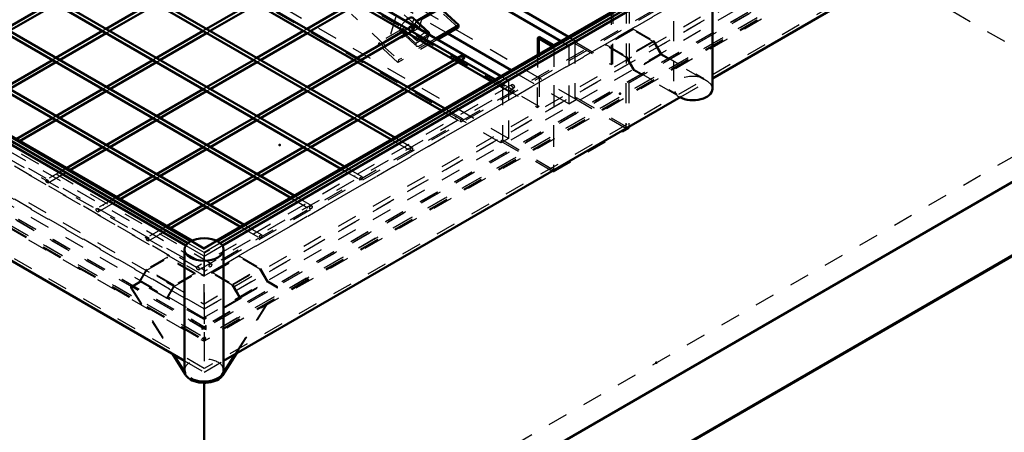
# Model space of a CAD drawing. Header units: millimetres. Extents: x 0 to 420, y 0 to 297.
# Tile 45 of 52: x 338 to 388, y 112 to 133. Entities that reach past the tile are written whole.
import ezdxf

# ---------------------------------------------------------------- set-up
doc = ezdxf.new("R2010")
doc.units = ezdxf.units.MM
doc.linetypes.add('Dashed', pattern=[2, 1, -1])
for name, color, linetype, lineweight in [('2d ConnectionPoints', 7, 'Continuous', 50), ('AM_0', 7, 'Continuous', 50), ('AM_4', 3, 'Continuous', 25), ('AM_9', 6, 'Dashed', 25)]:
    doc.layers.add(name, color=color, linetype=linetype, lineweight=lineweight)

# ---------------------------------------------------------------- blocks, each defined once
blk = doc.blocks.new('104_FGS30015018025O110U_0_in_150180C2125Y2N4N_300Op0__1203')
at = {"layer": 'AM_0'}
for p, q in [((341.125, 142.652), (362.432, 130.298)), ((359.336, 136.032), (365.821, 132.272)), ((359.221, 135.66), (365.442, 132.053)), ((368.714, 133.942), (365.083, 131.846)), ((359.35, 133.736), (358.187, 133.065)), ((359.35, 133.736), (360.32, 132.858)), ((358.803, 132.495), (358.015, 133.225)), ((360.32, 132.858), (359.166, 132.191)), ((360.285, 132.737), (359.253, 132.141)), ((360.32, 132.858), (360.285, 132.737)), ((358.795, 132.407), (358.829, 132.427)), ((362.942, 130.592), (359.762, 132.435)), ((364.275, 131.361), (364.277, 132.226)), ((364.352, 132.27), (364.277, 132.226)), ((364.277, 132.226), (365.023, 131.793)), ((365.083, 131.846), (364.352, 132.27))]:
    blk.add_line(p, q, dxfattribs=at)
blk.add_lwpolyline([(357.64, 133.076), (357.67, 133.102), (357.699, 133.126), (357.729, 133.149), (357.758, 133.169), (357.787, 133.187), (357.816, 133.203), (357.843, 133.217), (357.869, 133.228), (357.894, 133.236), (357.918, 133.242), (357.94, 133.245), (357.96, 133.246), (357.978, 133.243), (357.994, 133.238), (358.008, 133.23), (358.015, 133.225)], dxfattribs=at)
blk.add_ellipse((358.49, 132.157), major_axis=(0.313, 0.339), ratio=0.386145, start_param=5.905266, end_param=6.983442, dxfattribs=at)
at = {"layer": 'AM_9'}
for p, q in [((333.94, 146.38), (362.433, 129.86)), ((366.209, 129.135), (337.717, 145.655)), ((362.427, 126.952), (333.935, 143.472)), ((362.806, 127.17), (334.313, 143.69)), ((359.762, 132.435), (351.394, 137.287)), ((358.307, 132.702), (356.546, 134.335)), ((365.083, 131.759), (368.865, 133.942)), ((368.052, 130.92), (368.059, 134.41)), ((368.714, 133.942), (368.702, 127.689)), ((368.865, 133.942), (368.853, 127.689)), ((359.315, 133.616), (358.126, 132.93)), ((360.285, 132.737), (359.315, 133.616)), ((367.976, 130.876), (367.981, 133.519)), ((356.694, 131.77), (354.932, 133.403)), ((357.179, 133.343), (356.694, 131.77)), ((358.187, 133.065), (358.152, 133.045)), ((358.829, 132.427), (358.152, 133.045)), ((358.47, 133.228), (358.307, 132.702)), ((357.479, 132.556), (356.29, 131.87)), ((357.522, 132.681), (356.324, 131.99)), ((358.307, 132.702), (356.694, 131.77)), ((357.388, 132.548), (358.176, 131.818)), ((358.156, 131.941), (357.479, 132.556)), ((357.522, 132.681), (358.206, 132.067)), ((358.126, 132.93), (358.806, 132.316)), ((356.29, 131.87), (356.324, 131.99)), ((356.324, 131.99), (357.294, 131.111)), ((359.253, 132.141), (357.26, 130.991)), ((359.166, 132.191), (357.294, 131.111)), ((358.806, 132.316), (358.156, 131.941)), ((358.206, 132.067), (358.795, 132.407)), ((364.352, 132.27), (364.346, 128.78)), ((365.442, 132.053), (365.837, 131.825)), ((365.821, 132.272), (366.215, 132.043)), ((365.837, 131.825), (366.215, 132.043)), ((366.215, 131.985), (366.139, 131.941)), ((366.215, 132.043), (366.215, 131.985)), ((366.215, 131.985), (368.052, 130.92)), ((357.26, 130.991), (356.29, 131.87)), ((365.023, 131.793), (365.083, 131.759)), ((365.083, 131.846), (365.072, 125.593)), ((365.083, 131.759), (365.072, 125.506)), ((365.837, 131.825), (365.831, 128.916)), ((366.139, 131.941), (366.134, 129.178)), ((366.139, 131.941), (367.976, 130.876)), ((357.294, 131.111), (357.26, 130.991)), ((364.27, 128.736), (364.275, 131.361)), ((365.831, 128.916), (362.942, 130.592)), ((368.052, 130.92), (367.976, 130.876)), ((362.432, 130.298), (362.811, 130.078)), ((362.811, 130.078), (362.433, 129.86)), ((362.811, 130.078), (362.806, 127.17)), ((362.433, 129.86), (362.433, 129.802)), ((362.508, 129.845), (362.433, 129.802)), ((362.433, 129.802), (364.27, 128.736)), ((362.508, 129.845), (362.503, 127.082)), ((364.346, 128.78), (362.508, 129.845)), ((365.831, 128.916), (366.209, 129.135)), ((366.209, 129.222), (366.134, 129.178)), ((366.134, 129.178), (368.702, 127.689)), ((366.209, 129.222), (366.209, 129.135)), ((368.853, 127.689), (366.209, 129.222)), ((364.346, 128.78), (364.27, 128.736)), ((368.702, 127.689), (365.072, 125.593)), ((365.072, 125.506), (368.853, 127.689)), ((362.806, 127.17), (362.427, 126.952)), ((362.428, 127.039), (362.427, 126.952)), ((362.503, 127.082), (362.428, 127.039)), ((362.428, 127.039), (365.072, 125.506)), ((365.072, 125.593), (362.503, 127.082))]:
    blk.add_line(p, q, dxfattribs=at)
for points in [[(357.443, 132.842), (357.464, 132.873), (357.486, 132.904), (357.509, 132.935), (357.534, 132.966), (357.561, 132.996), (357.588, 133.026), (357.617, 133.054), (357.64, 133.076)], [(358.041, 133.142), (358.038, 133.119), (358.033, 133.094), (358.025, 133.068), (358.015, 133.04), (358.003, 133.011), (357.988, 132.982), (357.971, 132.951), (357.952, 132.92), (357.931, 132.889), (357.908, 132.857), (357.884, 132.826), (357.859, 132.796), (357.832, 132.766), (357.804, 132.737), (357.775, 132.709), (357.746, 132.682), (357.717, 132.657), (357.687, 132.634), (357.657, 132.613), (357.628, 132.593), (357.607, 132.58)], [(358.152, 133.045), (358.151, 133.022), (358.147, 132.997), (358.14, 132.971), (358.131, 132.943), (358.126, 132.93)], [(357.365, 132.59), (357.362, 132.609), (357.362, 132.63), (357.364, 132.653), (357.369, 132.678), (357.369, 132.678)], [(357.388, 132.548), (357.377, 132.56), (357.37, 132.574), (357.365, 132.59)], [(357.369, 132.678), (357.377, 132.705), (357.387, 132.732), (357.4, 132.761), (357.414, 132.791), (357.431, 132.822), (357.443, 132.842)], [(357.607, 132.58), (357.579, 132.565), (357.552, 132.552), (357.526, 132.542), (357.501, 132.534), (357.478, 132.529), (357.456, 132.527), (357.437, 132.528), (357.419, 132.531), (357.404, 132.537), (357.391, 132.545), (357.388, 132.548)], [(357.479, 132.556), (357.484, 132.582), (357.492, 132.609), (357.503, 132.638), (357.515, 132.667), (357.522, 132.681)]]:
    blk.add_lwpolyline(points, dxfattribs=at)
for start_param, end_param in [(0.700257, 2.166866), (2.557851, 5.51428)]:
    blk.add_ellipse((358.49, 132.157), major_axis=(0.313, 0.339), ratio=0.386145, start_param=start_param, end_param=end_param, dxfattribs=at)
blk = doc.blocks.new('107_FGS300150180133U_0_in_150180C2125Y2N4N_300Op0__1203')
at = {"layer": 'AM_0'}
for p, q in [((371.085, 135.773), (371.085, 135.051)), ((373.046, 129.659), (373.046, 135.773))]:
    blk.add_line(p, q, dxfattribs=at)
blk.add_ellipse((372.065, 135.773), major_axis=(0.981, 0), ratio=0.577288, dxfattribs=at)
blk.add_ellipse((372.065, 129.659), major_axis=(0.981, 0), ratio=0.577288, start_param=3.977182, end_param=6.283185, dxfattribs=at)
at = {"layer": 'AM_9'}
for p, q in [((371.085, 135.051), (371.085, 129.717)), ((369.053, 132.679), (367.692, 131.893)), ((369.053, 132.621), (367.692, 131.835)), ((369.053, 132.621), (369.053, 132.679)), ((369.053, 132.679), (370.104, 132.073)), ((370.083, 132.026), (369.053, 132.621)), ((370.083, 132.026), (368.721, 131.24)), ((370.104, 132.073), (368.742, 131.287)), ((370.461, 131.371), (370.083, 132.026)), ((370.104, 132.073), (370.482, 131.418)), ((367.692, 131.893), (368.742, 131.287)), ((367.692, 131.835), (367.692, 131.893)), ((368.721, 131.24), (367.692, 131.835)), ((369.1, 130.585), (368.721, 131.24)), ((368.742, 131.287), (369.12, 130.632)), ((370.461, 131.371), (369.1, 130.585)), ((370.482, 131.418), (369.12, 130.632)), ((372.614, 130.128), (370.461, 131.371)), ((370.482, 131.418), (372.614, 130.186)), ((371.253, 129.342), (369.1, 130.585)), ((369.12, 130.632), (371.253, 129.4)), ((372.614, 130.128), (372.614, 130.186)), ((371.253, 129.342), (371.253, 129.4))]:
    blk.add_line(p, q, dxfattribs=at)
for centre, major_axis, start_param, end_param in [((372.065, 129.717), (-0.981, 0), 4.117973, 6.877601), ((372.065, 129.659), (0.981, 0), 6.283185, 7.259566), ((372.065, 129.659), (0.981, 0), 3.736008, 3.977182)]:
    blk.add_ellipse(centre, major_axis=major_axis, ratio=0.577288, start_param=start_param, end_param=end_param, dxfattribs=at)
blk = doc.blocks.new('108_FGS300150180132U_0_in_150180C2125Y2N4N_300Op0__1203')
at = {"layer": 'AM_0'}
for p, q in [((346.549, 121.609), (346.549, 115.553)), ((348.51, 115.553), (348.51, 121.609)), ((345.939, 116.373), (346.577, 115.36)), ((345.997, 116.34), (346.577, 115.418)), ((348.461, 115.296), (349.15, 116.391)), ((348.461, 115.354), (349.093, 116.357)), ((346.577, 115.418), (346.577, 115.36)), ((346.841, 115.092), (346.841, 115.15))]:
    blk.add_line(p, q, dxfattribs=at)
blk.add_ellipse((347.53, 121.609), major_axis=(0.981, 0), ratio=0.577288, dxfattribs=at)
for centre, start_param, end_param in [((347.53, 115.553), 3.141593, 3.382316), ((347.53, 115.495), 3.382316, 3.9339), ((347.53, 115.553), 3.9339, 6.283185), ((347.539, 115.548), 3.920082, 5.934315), ((347.539, 115.49), 3.920082, 5.934315)]:
    blk.add_ellipse(centre, major_axis=(0.981, 0), ratio=0.577288, start_param=start_param, end_param=end_param, dxfattribs=at)
at = {"layer": 'AM_4'}
blk.add_line((348.461, 115.296), (348.461, 115.354), dxfattribs=at)
at = {"layer": 'AM_9'}
for p, q in [((345.689, 121.229), (344.639, 120.622)), ((344.66, 120.576), (345.689, 121.171)), ((345.689, 121.171), (345.689, 121.229)), ((347.076, 120.428), (345.689, 121.229)), ((347.076, 120.37), (345.689, 121.171)), ((347.918, 120.477), (349.304, 121.278)), ((347.918, 120.419), (349.304, 121.22)), ((349.304, 121.22), (349.304, 121.278)), ((349.304, 121.278), (350.355, 120.672)), ((350.334, 120.625), (349.304, 121.22)), ((344.639, 120.622), (344.261, 119.967)), ((346.026, 119.822), (344.639, 120.622)), ((348.947, 119.825), (350.334, 120.625)), ((348.968, 119.871), (350.355, 120.672)), ((350.712, 119.97), (350.334, 120.625)), ((350.355, 120.672), (350.733, 120.017)), ((344.325, 119.996), (344.66, 120.576)), ((346.046, 119.776), (344.66, 120.576)), ((347.076, 120.428), (346.026, 119.822)), ((346.046, 119.776), (347.076, 120.37)), ((347.076, 120.37), (347.076, 120.428)), ((347.918, 120.477), (348.968, 119.871)), ((347.918, 120.419), (347.918, 120.477)), ((348.947, 119.825), (347.918, 120.419)), ((344.261, 119.967), (343.858, 119.735)), ((344.325, 119.946), (343.858, 119.677)), ((343.858, 119.677), (343.858, 119.735)), ((343.858, 119.735), (345.997, 116.34)), ((343.858, 119.677), (345.939, 116.373)), ((345.647, 119.167), (344.261, 119.967)), ((344.325, 119.946), (344.325, 119.996)), ((344.325, 119.996), (345.712, 119.196)), ((347.539, 118.091), (344.325, 119.946)), ((346.026, 119.822), (345.647, 119.167)), ((345.712, 119.196), (346.046, 119.776)), ((349.325, 119.17), (348.947, 119.825)), ((348.968, 119.871), (349.346, 119.216)), ((349.093, 116.357), (351.221, 119.735)), ((349.15, 116.391), (351.221, 119.677)), ((349.325, 119.17), (350.712, 119.97)), ((349.346, 119.216), (350.733, 120.017)), ((351.221, 119.677), (350.712, 119.97)), ((351.221, 119.735), (350.733, 120.017)), ((351.221, 119.677), (351.221, 119.735)), ((345.647, 119.167), (345.712, 119.204)), ((345.712, 119.204), (345.712, 119.196)), ((347.539, 118.149), (345.712, 119.204)), ((349.367, 119.204), (347.539, 118.149)), ((349.367, 119.146), (347.539, 118.091)), ((349.367, 119.146), (349.325, 119.17)), ((349.346, 119.216), (349.367, 119.204)), ((349.367, 119.204), (349.367, 119.146))]:
    blk.add_line(p, q, dxfattribs=at)
blk.add_ellipse((347.53, 115.553), major_axis=(0.981, 0), ratio=0.577288, start_param=0, end_param=3.141593, dxfattribs=at)
blk = doc.blocks.new('110_Flat_Glass_Skylight_300150180_13_0_in_150180C2125Y2N4N_300Op0__1203')
at = {"layer": 'AM_0'}
for p, q in [((373.046, 130.185), (395.997, 143.435)), ((322.983, 135.448), (346.612, 121.808)), ((346.722, 121.93), (323.144, 135.541)), ((371.309, 135.18), (348.345, 121.923)), ((348.448, 121.808), (371.462, 135.094)), ((322.983, 129.626), (346.549, 116.021)), ((348.51, 116.021), (371.462, 129.271))]:
    blk.add_line(p, q, dxfattribs=at)
at = {"layer": 'AM_9'}
for p, q in [((396.459, 143.876), (347.539, 115.635)), ((347.539, 115.635), (322.455, 130.116)), ((371.462, 129.271), (373.046, 130.185)), ((346.612, 121.808), (347.53, 121.278)), ((347.539, 121.458), (346.722, 121.93)), ((347.53, 121.278), (348.448, 121.808)), ((348.345, 121.923), (347.539, 121.458)), ((347.53, 121.278), (347.53, 115.455)), ((347.539, 121.458), (347.539, 115.635)), ((346.549, 116.021), (347.53, 115.455)), ((347.53, 115.455), (348.51, 116.021))]:
    blk.add_line(p, q, dxfattribs=at)
blk = doc.blocks.new('118_FGS300150180259U_0_in_150180C2125Y2N4N_300Op0__1203')
at = {"layer": 'AM_0'}
for p, q in [((332.047, 147.297), (361.963, 130.027)), ((362.141, 130.13), (332.136, 147.451)), ((329.526, 145.841), (359.442, 128.571)), ((359.62, 128.674), (329.615, 145.996)), ((327.005, 144.386), (356.92, 127.116)), ((357.099, 127.219), (327.094, 144.54)), ((324.483, 142.93), (354.399, 125.66)), ((354.577, 125.763), (324.572, 143.085)), ((321.962, 141.475), (351.878, 124.205)), ((352.056, 124.308), (322.051, 141.629)), ((319.441, 140.019), (349.356, 122.749)), ((349.535, 122.852), (319.53, 140.174)), ((339.918, 134.02), (337.575, 132.667)), ((344.96, 134.02), (342.617, 132.667)), ((350.003, 134.02), (347.66, 132.667)), ((355.045, 134.02), (352.703, 132.667)), ((337.753, 132.564), (340.096, 133.917)), ((342.796, 132.564), (345.139, 133.917)), ((347.838, 132.564), (350.181, 133.917)), ((352.881, 132.564), (355.224, 133.917)), ((342.439, 132.564), (340.096, 131.212)), ((340.274, 131.109), (342.617, 132.461)), ((347.482, 132.564), (345.139, 131.212)), ((345.317, 131.109), (347.66, 132.461)), ((352.524, 132.564), (350.181, 131.212)), ((350.36, 131.109), (352.703, 132.461)), ((357.567, 132.564), (355.224, 131.212)), ((355.402, 131.109), (357.745, 132.461)), ((357.953, 132.787), (357.745, 132.667)), ((357.923, 132.564), (358.042, 132.633)), ((339.918, 131.109), (337.575, 129.756)), ((337.753, 129.653), (340.096, 131.006)), ((344.96, 131.109), (342.617, 129.756)), ((342.796, 129.653), (345.139, 131.006)), ((350.003, 131.109), (347.66, 129.756)), ((347.838, 129.653), (350.181, 131.006)), ((355.045, 131.109), (352.703, 129.756)), ((352.881, 129.653), (355.224, 131.006)), ((360.088, 131.109), (357.745, 129.756)), ((357.923, 129.653), (360.266, 131.006)), ((360.474, 131.332), (360.266, 131.212)), ((360.445, 131.109), (360.563, 131.178)), ((342.439, 129.653), (340.096, 128.301)), ((340.274, 128.198), (342.617, 129.55)), ((347.482, 129.653), (345.139, 128.301)), ((345.317, 128.198), (347.66, 129.55)), ((352.524, 129.653), (350.181, 128.301)), ((350.36, 128.198), (352.703, 129.55)), ((357.567, 129.653), (355.224, 128.301)), ((355.402, 128.198), (357.745, 129.55)), ((339.918, 128.198), (338.096, 127.146)), ((338.274, 127.043), (340.096, 128.095)), ((344.96, 128.198), (342.617, 126.845)), ((342.796, 126.742), (345.139, 128.095)), ((350.003, 128.198), (347.66, 126.845)), ((347.838, 126.742), (350.181, 128.095)), ((355.045, 128.198), (352.703, 126.845)), ((352.881, 126.742), (355.224, 128.095)), ((342.439, 126.742), (340.617, 125.691)), ((340.795, 125.588), (342.617, 126.639)), ((347.482, 126.742), (345.139, 125.39)), ((345.317, 125.287), (347.66, 126.639)), ((352.524, 126.742), (350.181, 125.39)), ((350.36, 125.287), (352.703, 126.639)), ((344.96, 125.287), (343.138, 124.235)), ((343.317, 124.132), (345.139, 125.184)), ((350.003, 125.287), (347.66, 123.934)), ((347.838, 123.831), (350.181, 125.184)), ((347.482, 123.831), (345.66, 122.78)), ((345.838, 122.677), (347.66, 123.729))]:
    blk.add_line(p, q, dxfattribs=at)
for centre in [(357.998, 132.71), (360.519, 131.255)]:
    blk.add_ellipse(centre, major_axis=(0.0446, -0.0772), ratio=0.577382, start_param=0, end_param=3.141593, dxfattribs=at)
at = {"layer": 'AM_9'}
for p, q in [((316.919, 138.564), (347.805, 120.734)), ((347.894, 120.888), (317.009, 138.718)), ((342.617, 132.667), (342.439, 132.564)), ((342.617, 132.461), (342.796, 132.564)), ((347.66, 132.667), (347.482, 132.564)), ((347.66, 132.461), (347.838, 132.564)), ((352.703, 132.667), (352.524, 132.564)), ((352.703, 132.461), (352.881, 132.564)), ((357.745, 132.667), (357.567, 132.564)), ((357.745, 132.461), (357.923, 132.564)), ((340.096, 131.212), (339.918, 131.109)), ((340.096, 131.006), (340.274, 131.109)), ((345.139, 131.212), (344.96, 131.109)), ((345.139, 131.006), (345.317, 131.109)), ((350.181, 131.212), (350.003, 131.109)), ((350.181, 131.006), (350.36, 131.109)), ((355.224, 131.212), (355.045, 131.109)), ((355.224, 131.006), (355.402, 131.109)), ((360.266, 131.212), (360.088, 131.109)), ((360.266, 131.006), (360.445, 131.109)), ((361.963, 130.027), (362.933, 129.467)), ((363.022, 129.621), (362.141, 130.13)), ((342.617, 129.756), (342.439, 129.653)), ((342.617, 129.55), (342.796, 129.653)), ((362.996, 129.876), (347.175, 120.743)), ((347.264, 120.589), (363.085, 129.722)), ((347.66, 129.756), (347.482, 129.653)), ((347.66, 129.55), (347.838, 129.653)), ((352.703, 129.756), (352.524, 129.653)), ((352.703, 129.55), (352.881, 129.653)), ((357.745, 129.756), (357.567, 129.653)), ((357.745, 129.55), (357.923, 129.653)), ((359.442, 128.571), (360.411, 128.011)), ((360.5, 128.166), (359.62, 128.674)), ((340.096, 128.301), (339.918, 128.198)), ((340.096, 128.095), (340.274, 128.198)), ((345.139, 128.301), (344.96, 128.198)), ((345.139, 128.095), (345.317, 128.198)), ((350.181, 128.301), (350.003, 128.198)), ((350.181, 128.095), (350.36, 128.198)), ((355.224, 128.301), (355.045, 128.198)), ((355.224, 128.095), (355.402, 128.198)), ((356.92, 127.116), (357.89, 126.556)), ((357.979, 126.71), (357.099, 127.219)), ((342.617, 126.845), (342.439, 126.742)), ((342.617, 126.639), (342.796, 126.742)), ((347.66, 126.845), (347.482, 126.742)), ((347.66, 126.639), (347.838, 126.742)), ((352.703, 126.845), (352.524, 126.742)), ((352.703, 126.639), (352.881, 126.742)), ((340.617, 125.691), (339.611, 125.11)), ((339.7, 124.955), (340.795, 125.588)), ((354.399, 125.66), (355.369, 125.1)), ((355.458, 125.255), (354.577, 125.763)), ((345.139, 125.39), (344.96, 125.287)), ((345.139, 125.184), (345.317, 125.287)), ((350.181, 125.39), (350.003, 125.287)), ((350.181, 125.184), (350.36, 125.287)), ((343.138, 124.235), (342.132, 123.654)), ((342.221, 123.5), (343.317, 124.132)), ((351.878, 124.205), (352.848, 123.645)), ((352.937, 123.799), (352.056, 124.308)), ((347.66, 123.934), (347.482, 123.831)), ((347.66, 123.729), (347.838, 123.831)), ((345.66, 122.78), (344.653, 122.199)), ((344.743, 122.044), (345.838, 122.677)), ((349.356, 122.749), (350.326, 122.189)), ((350.415, 122.344), (349.535, 122.852))]:
    blk.add_line(p, q, dxfattribs=at)
for points in [[(342.484, 132.569), (342.487, 132.57), (342.491, 132.571), (342.494, 132.571), (342.498, 132.57), (342.501, 132.569), (342.503, 132.567), (342.503, 132.564), (342.503, 132.562), (342.501, 132.56), (342.498, 132.559), (342.494, 132.558), (342.491, 132.558), (342.487, 132.559), (342.484, 132.56), (342.482, 132.562), (342.481, 132.564), (342.481, 132.566), (342.482, 132.568), (342.484, 132.569)], [(347.526, 132.569), (347.53, 132.57), (347.533, 132.571), (347.537, 132.571), (347.54, 132.57), (347.543, 132.569), (347.545, 132.567), (347.546, 132.564), (347.545, 132.562), (347.543, 132.56), (347.54, 132.559), (347.537, 132.558), (347.533, 132.558), (347.53, 132.559), (347.526, 132.56), (347.524, 132.562), (347.523, 132.564), (347.523, 132.566), (347.525, 132.568), (347.526, 132.569)], [(352.569, 132.569), (352.572, 132.57), (352.576, 132.571), (352.579, 132.571), (352.583, 132.57), (352.586, 132.569), (352.588, 132.567), (352.588, 132.564), (352.588, 132.562), (352.586, 132.56), (352.583, 132.559), (352.579, 132.558), (352.576, 132.558), (352.572, 132.559), (352.569, 132.56), (352.567, 132.562), (352.566, 132.564), (352.566, 132.566), (352.567, 132.568), (352.569, 132.569)], [(357.612, 132.569), (357.615, 132.57), (357.618, 132.571), (357.622, 132.571), (357.625, 132.57), (357.628, 132.569), (357.63, 132.567), (357.631, 132.564), (357.63, 132.562), (357.628, 132.56), (357.625, 132.559), (357.622, 132.558), (357.618, 132.558), (357.615, 132.559), (357.612, 132.56), (357.609, 132.562), (357.608, 132.564), (357.608, 132.566), (357.61, 132.568), (357.612, 132.569)], [(339.963, 131.113), (339.966, 131.115), (339.969, 131.115), (339.973, 131.115), (339.977, 131.115), (339.979, 131.113), (339.981, 131.111), (339.982, 131.109), (339.981, 131.107), (339.979, 131.105), (339.977, 131.103), (339.973, 131.102), (339.969, 131.103), (339.966, 131.103), (339.963, 131.105), (339.96, 131.106), (339.959, 131.108), (339.96, 131.11), (339.961, 131.112), (339.963, 131.113)], [(345.005, 131.113), (345.008, 131.115), (345.012, 131.115), (345.016, 131.115), (345.019, 131.115), (345.022, 131.113), (345.024, 131.111), (345.024, 131.109), (345.024, 131.107), (345.022, 131.105), (345.019, 131.103), (345.016, 131.102), (345.012, 131.103), (345.008, 131.103), (345.005, 131.105), (345.003, 131.106), (345.002, 131.108), (345.002, 131.11), (345.004, 131.112), (345.005, 131.113)], [(350.048, 131.113), (350.051, 131.115), (350.054, 131.115), (350.058, 131.115), (350.062, 131.115), (350.064, 131.113), (350.066, 131.111), (350.067, 131.109), (350.066, 131.107), (350.064, 131.105), (350.062, 131.103), (350.058, 131.102), (350.054, 131.103), (350.051, 131.103), (350.048, 131.105), (350.046, 131.106), (350.044, 131.108), (350.045, 131.11), (350.046, 131.112), (350.048, 131.113)], [(355.09, 131.113), (355.093, 131.115), (355.097, 131.115), (355.101, 131.115), (355.104, 131.115), (355.107, 131.113), (355.109, 131.111), (355.109, 131.109), (355.109, 131.107), (355.107, 131.105), (355.104, 131.103), (355.101, 131.102), (355.097, 131.103), (355.093, 131.103), (355.09, 131.105), (355.088, 131.106), (355.087, 131.108), (355.087, 131.11), (355.089, 131.112), (355.09, 131.113)], [(360.133, 131.113), (360.136, 131.115), (360.139, 131.115), (360.143, 131.115), (360.147, 131.115), (360.15, 131.113), (360.151, 131.111), (360.152, 131.109), (360.151, 131.107), (360.15, 131.105), (360.147, 131.103), (360.143, 131.102), (360.14, 131.103), (360.136, 131.103), (360.133, 131.105), (360.131, 131.106), (360.13, 131.108), (360.13, 131.11), (360.131, 131.112), (360.133, 131.113)], [(342.484, 129.658), (342.487, 129.659), (342.491, 129.66), (342.494, 129.66), (342.498, 129.659), (342.501, 129.658), (342.503, 129.656), (342.503, 129.653), (342.503, 129.651), (342.501, 129.649), (342.498, 129.648), (342.494, 129.647), (342.491, 129.647), (342.487, 129.648), (342.484, 129.649), (342.482, 129.651), (342.481, 129.653), (342.481, 129.655), (342.482, 129.657), (342.484, 129.658)], [(347.526, 129.658), (347.53, 129.659), (347.533, 129.66), (347.537, 129.66), (347.54, 129.659), (347.543, 129.658), (347.545, 129.656), (347.546, 129.653), (347.545, 129.651), (347.543, 129.649), (347.54, 129.648), (347.537, 129.647), (347.533, 129.647), (347.53, 129.648), (347.526, 129.649), (347.524, 129.651), (347.523, 129.653), (347.523, 129.655), (347.525, 129.657), (347.526, 129.658)], [(352.569, 129.658), (352.572, 129.659), (352.576, 129.66), (352.579, 129.66), (352.583, 129.659), (352.586, 129.658), (352.588, 129.656), (352.588, 129.653), (352.588, 129.651), (352.586, 129.649), (352.583, 129.648), (352.579, 129.647), (352.576, 129.647), (352.572, 129.648), (352.569, 129.649), (352.567, 129.651), (352.566, 129.653), (352.566, 129.655), (352.567, 129.657), (352.569, 129.658)], [(357.612, 129.658), (357.615, 129.659), (357.618, 129.66), (357.622, 129.66), (357.625, 129.659), (357.628, 129.658), (357.63, 129.656), (357.631, 129.653), (357.63, 129.651), (357.628, 129.649), (357.625, 129.648), (357.622, 129.647), (357.618, 129.647), (357.615, 129.648), (357.612, 129.649), (357.609, 129.651), (357.608, 129.653), (357.608, 129.655), (357.61, 129.657), (357.612, 129.658)], [(362.654, 129.658), (362.657, 129.659), (362.661, 129.66), (362.665, 129.66), (362.668, 129.659), (362.671, 129.658), (362.673, 129.656), (362.673, 129.653), (362.673, 129.651), (362.671, 129.649), (362.668, 129.648), (362.665, 129.647), (362.661, 129.647), (362.657, 129.648), (362.654, 129.649), (362.652, 129.651), (362.651, 129.653), (362.651, 129.655), (362.652, 129.657), (362.654, 129.658)], [(339.963, 128.202), (339.966, 128.204), (339.969, 128.204), (339.973, 128.204), (339.977, 128.204), (339.979, 128.202), (339.981, 128.2), (339.982, 128.198), (339.981, 128.196), (339.979, 128.194), (339.977, 128.192), (339.973, 128.191), (339.969, 128.192), (339.966, 128.192), (339.963, 128.194), (339.96, 128.195), (339.959, 128.197), (339.96, 128.199), (339.961, 128.201), (339.963, 128.202)], [(345.005, 128.202), (345.008, 128.204), (345.012, 128.204), (345.016, 128.204), (345.019, 128.204), (345.022, 128.202), (345.024, 128.2), (345.024, 128.198), (345.024, 128.196), (345.022, 128.194), (345.019, 128.192), (345.016, 128.191), (345.012, 128.192), (345.008, 128.192), (345.005, 128.194), (345.003, 128.195), (345.002, 128.197), (345.002, 128.199), (345.004, 128.201), (345.005, 128.202)], [(350.048, 128.202), (350.051, 128.204), (350.054, 128.204), (350.058, 128.204), (350.062, 128.204), (350.064, 128.202), (350.066, 128.2), (350.067, 128.198), (350.066, 128.196), (350.064, 128.194), (350.062, 128.192), (350.058, 128.191), (350.054, 128.192), (350.051, 128.192), (350.048, 128.194), (350.046, 128.195), (350.044, 128.197), (350.045, 128.199), (350.046, 128.201), (350.048, 128.202)], [(355.09, 128.202), (355.093, 128.204), (355.097, 128.204), (355.101, 128.204), (355.104, 128.204), (355.107, 128.202), (355.109, 128.2), (355.109, 128.198), (355.109, 128.196), (355.107, 128.194), (355.104, 128.192), (355.101, 128.191), (355.097, 128.192), (355.093, 128.192), (355.09, 128.194), (355.088, 128.195), (355.087, 128.197), (355.087, 128.199), (355.089, 128.201), (355.09, 128.202)], [(360.133, 128.202), (360.136, 128.204), (360.139, 128.204), (360.143, 128.204), (360.147, 128.204), (360.15, 128.202), (360.151, 128.2), (360.152, 128.198), (360.151, 128.196), (360.15, 128.194), (360.147, 128.192), (360.143, 128.191), (360.14, 128.192), (360.136, 128.192), (360.133, 128.194), (360.131, 128.195), (360.13, 128.197), (360.13, 128.199), (360.131, 128.201), (360.133, 128.202)], [(342.484, 126.747), (342.487, 126.748), (342.491, 126.749), (342.494, 126.749), (342.498, 126.748), (342.501, 126.747), (342.503, 126.745), (342.503, 126.742), (342.503, 126.74), (342.501, 126.738), (342.498, 126.737), (342.494, 126.736), (342.491, 126.736), (342.487, 126.737), (342.484, 126.738), (342.482, 126.74), (342.481, 126.742), (342.481, 126.744), (342.482, 126.746), (342.484, 126.747)], [(347.526, 126.747), (347.53, 126.748), (347.533, 126.749), (347.537, 126.749), (347.54, 126.748), (347.543, 126.747), (347.545, 126.745), (347.546, 126.742), (347.545, 126.74), (347.543, 126.738), (347.54, 126.737), (347.537, 126.736), (347.533, 126.736), (347.53, 126.737), (347.526, 126.738), (347.524, 126.74), (347.523, 126.742), (347.523, 126.744), (347.525, 126.746), (347.526, 126.747)], [(352.569, 126.747), (352.572, 126.748), (352.576, 126.749), (352.579, 126.749), (352.583, 126.748), (352.586, 126.747), (352.588, 126.745), (352.588, 126.742), (352.588, 126.74), (352.586, 126.738), (352.583, 126.737), (352.579, 126.736), (352.576, 126.736), (352.572, 126.737), (352.569, 126.738), (352.567, 126.74), (352.566, 126.742), (352.566, 126.744), (352.567, 126.746), (352.569, 126.747)], [(357.612, 126.747), (357.615, 126.748), (357.618, 126.749), (357.622, 126.749), (357.625, 126.748), (357.628, 126.747), (357.63, 126.745), (357.631, 126.742), (357.63, 126.74), (357.628, 126.738), (357.625, 126.737), (357.622, 126.736), (357.618, 126.736), (357.615, 126.737), (357.612, 126.738), (357.609, 126.74), (357.608, 126.742), (357.608, 126.744), (357.61, 126.746), (357.612, 126.747)], [(339.963, 125.291), (339.966, 125.293), (339.969, 125.293), (339.973, 125.293), (339.977, 125.293), (339.979, 125.291), (339.981, 125.289), (339.982, 125.287), (339.981, 125.285), (339.979, 125.283), (339.977, 125.281), (339.973, 125.28), (339.969, 125.281), (339.966, 125.281), (339.963, 125.283), (339.96, 125.284), (339.959, 125.286), (339.96, 125.288), (339.961, 125.29), (339.963, 125.291)], [(345.005, 125.291), (345.008, 125.293), (345.012, 125.293), (345.016, 125.293), (345.019, 125.293), (345.022, 125.291), (345.024, 125.289), (345.024, 125.287), (345.024, 125.285), (345.022, 125.283), (345.019, 125.281), (345.016, 125.28), (345.012, 125.281), (345.008, 125.281), (345.005, 125.283), (345.003, 125.284), (345.002, 125.286), (345.002, 125.288), (345.004, 125.29), (345.005, 125.291)], [(350.048, 125.291), (350.051, 125.293), (350.054, 125.293), (350.058, 125.293), (350.062, 125.293), (350.064, 125.291), (350.066, 125.289), (350.067, 125.287), (350.066, 125.285), (350.064, 125.283), (350.062, 125.281), (350.058, 125.28), (350.054, 125.281), (350.051, 125.281), (350.048, 125.283), (350.046, 125.284), (350.044, 125.286), (350.045, 125.288), (350.046, 125.29), (350.048, 125.291)], [(355.09, 125.291), (355.093, 125.293), (355.097, 125.293), (355.101, 125.293), (355.104, 125.293), (355.107, 125.291), (355.109, 125.289), (355.109, 125.287), (355.109, 125.285), (355.107, 125.283), (355.104, 125.281), (355.101, 125.28), (355.097, 125.281), (355.093, 125.281), (355.09, 125.283), (355.088, 125.284), (355.087, 125.286), (355.087, 125.288), (355.089, 125.29), (355.09, 125.291)], [(342.484, 123.836), (342.487, 123.837), (342.491, 123.838), (342.494, 123.838), (342.498, 123.837), (342.501, 123.836), (342.503, 123.834), (342.503, 123.831), (342.503, 123.829), (342.501, 123.827), (342.498, 123.826), (342.494, 123.825), (342.491, 123.825), (342.487, 123.826), (342.484, 123.827), (342.482, 123.829), (342.481, 123.831), (342.481, 123.833), (342.482, 123.835), (342.484, 123.836)], [(347.526, 123.836), (347.53, 123.837), (347.533, 123.838), (347.537, 123.838), (347.54, 123.837), (347.543, 123.836), (347.545, 123.834), (347.546, 123.831), (347.545, 123.829), (347.543, 123.827), (347.54, 123.826), (347.537, 123.825), (347.533, 123.825), (347.53, 123.826), (347.526, 123.827), (347.524, 123.829), (347.523, 123.831), (347.523, 123.833), (347.525, 123.835), (347.526, 123.836)], [(352.569, 123.836), (352.572, 123.837), (352.576, 123.838), (352.579, 123.838), (352.583, 123.837), (352.586, 123.836), (352.588, 123.834), (352.588, 123.831), (352.588, 123.829), (352.586, 123.827), (352.583, 123.826), (352.579, 123.825), (352.576, 123.825), (352.572, 123.826), (352.569, 123.827), (352.567, 123.829), (352.566, 123.831), (352.566, 123.833), (352.567, 123.835), (352.569, 123.836)], [(345.005, 122.38), (345.008, 122.382), (345.012, 122.382), (345.016, 122.382), (345.019, 122.382), (345.022, 122.38), (345.024, 122.378), (345.024, 122.376), (345.024, 122.374), (345.022, 122.372), (345.019, 122.37), (345.016, 122.369), (345.012, 122.37), (345.008, 122.37), (345.005, 122.372), (345.003, 122.373), (345.002, 122.375), (345.002, 122.377), (345.004, 122.379), (345.005, 122.38)], [(350.048, 122.38), (350.051, 122.382), (350.054, 122.382), (350.058, 122.382), (350.062, 122.382), (350.064, 122.38), (350.066, 122.378), (350.067, 122.376), (350.066, 122.374), (350.064, 122.372), (350.062, 122.37), (350.058, 122.369), (350.054, 122.37), (350.051, 122.37), (350.048, 122.372), (350.046, 122.373), (350.044, 122.375), (350.045, 122.377), (350.046, 122.379), (350.048, 122.38)], [(347.526, 120.925), (347.53, 120.926), (347.533, 120.927), (347.537, 120.927), (347.54, 120.926), (347.543, 120.925), (347.545, 120.923), (347.546, 120.92), (347.545, 120.918), (347.543, 120.916), (347.54, 120.915), (347.537, 120.914), (347.533, 120.914), (347.53, 120.915), (347.526, 120.916), (347.524, 120.918), (347.523, 120.92), (347.523, 120.922), (347.525, 120.924), (347.526, 120.925)]]:
    blk.add_lwpolyline(points, dxfattribs=at)
for centre in [(357.998, 132.71), (360.519, 131.255)]:
    blk.add_ellipse(centre, major_axis=(0.0446, -0.0772), ratio=0.577382, start_param=3.141593, end_param=6.283185, dxfattribs=at)
for centre, major_axis in [((362.977, 129.544), (0.0446, 0.0772)), ((363.04, 129.799), (0.0446, -0.0772)), ((360.456, 128.088), (0.0446, 0.0772)), ((357.935, 126.633), (0.0446, 0.0772)), ((339.655, 125.032), (0.0446, -0.0772)), ((355.413, 125.177), (0.0446, 0.0772)), ((342.177, 123.577), (0.0446, -0.0772)), ((352.892, 123.722), (0.0446, 0.0772)), ((344.698, 122.122), (0.0446, -0.0772)), ((350.371, 122.266), (0.0446, 0.0772)), ((347.219, 120.666), (0.0446, -0.0772)), ((347.85, 120.811), (0.0446, 0.0772))]:
    blk.add_ellipse(centre, major_axis=major_axis, ratio=0.577382, dxfattribs=at)
blk = doc.blocks.new('119_FGS300150180223U_0_in_150180C2125Y2N4N_300Op0__1203')
at = {"layer": 'AM_0'}
for p, q in [((323.355, 135.656), (346.919, 122.052)), ((323.355, 135.592), (346.86, 122.023)), ((371.085, 135.293), (348.145, 122.05)), ((371.085, 135.229), (348.204, 122.02))]:
    blk.add_line(p, q, dxfattribs=at)
at = {"layer": 'AM_9'}
for p, q in [((387.633, 144.578), (347.534, 121.429)), ((389.085, 144.578), (347.534, 120.591)), ((389.085, 144.257), (347.534, 120.271)), ((391.505, 144.257), (347.534, 118.874)), ((391.505, 143.993), (347.534, 118.61)), ((392.286, 143.488), (347.436, 117.597)), ((387.522, 143.588), (347.534, 120.504)), ((391.505, 143.588), (347.534, 118.204)), ((392.131, 143.489), (347.581, 117.771)), ((392.203, 143.43), (347.581, 117.67)), ((392.148, 143.487), (347.633, 117.789)), ((392.62, 143.224), (347.482, 117.167)), ((392.516, 143.173), (347.534, 117.206)), ((392.836, 143.16), (347.534, 117.008)), ((392.631, 143.078), (347.534, 117.044)), ((392.601, 143.112), (347.573, 117.118)), ((392.619, 143.11), (347.625, 117.136)), ((311.127, 139.627), (347.534, 118.61)), ((310.347, 139.122), (347.633, 117.597)), ((310.43, 139.063), (347.488, 117.67)), ((310.484, 139.121), (347.436, 117.789)), ((310.502, 139.123), (347.488, 117.771)), ((311.127, 139.221), (347.534, 118.204)), ((315.111, 139.221), (347.534, 120.504)), ((310.001, 138.711), (347.534, 117.044)), ((310.013, 138.858), (347.587, 117.167)), ((310.014, 138.744), (347.444, 117.136)), ((310.032, 138.746), (347.496, 117.118)), ((310.117, 138.807), (347.534, 117.206)), ((321.549, 136.431), (347.534, 121.429)), ((321.394, 135.681), (347.534, 120.591)), ((321.394, 135.361), (347.534, 120.271)), ((321.394, 133.964), (347.534, 118.874)), ((321.394, 132.099), (347.534, 117.008)), ((346.86, 122.023), (347.534, 121.633)), ((346.919, 122.052), (347.534, 121.697)), ((348.145, 122.05), (347.534, 121.697)), ((348.204, 122.02), (347.534, 121.633)), ((347.534, 120.271), (347.534, 121.697)), ((347.534, 118.874), (347.534, 117.008)), ((347.436, 117.789), (347.488, 117.771)), ((347.436, 117.597), (347.436, 117.789)), ((347.534, 117.744), (347.482, 117.714)), ((347.534, 117.732), (347.482, 117.714)), ((347.482, 117.714), (347.482, 117.613)), ((347.534, 117.643), (347.482, 117.613)), ((347.488, 117.771), (347.488, 117.67)), ((347.488, 117.67), (347.534, 117.654)), ((347.534, 117.744), (347.587, 117.714)), ((347.534, 117.732), (347.587, 117.714)), ((347.581, 117.67), (347.534, 117.654)), ((347.534, 117.643), (347.587, 117.613)), ((347.633, 117.789), (347.581, 117.771)), ((347.581, 117.771), (347.581, 117.67)), ((347.587, 117.714), (347.587, 117.613)), ((347.633, 117.597), (347.633, 117.789)), ((347.482, 117.613), (347.436, 117.597)), ((347.496, 117.184), (347.444, 117.154)), ((347.444, 117.154), (347.482, 117.167)), ((347.444, 117.136), (347.444, 117.154)), ((347.496, 117.118), (347.444, 117.136)), ((347.482, 117.167), (347.482, 117.114)), ((347.534, 117.197), (347.496, 117.184)), ((347.496, 117.184), (347.496, 117.118)), ((347.534, 117.197), (347.573, 117.184)), ((347.573, 117.184), (347.573, 117.118)), ((347.573, 117.184), (347.625, 117.154)), ((347.573, 117.118), (347.625, 117.136)), ((347.587, 117.613), (347.633, 117.597)), ((347.625, 117.154), (347.587, 117.167)), ((347.587, 117.167), (347.587, 117.114)), ((347.625, 117.136), (347.625, 117.154)), ((347.482, 117.114), (347.534, 117.084)), ((347.482, 117.114), (347.534, 117.096)), ((347.587, 117.114), (347.534, 117.084)), ((347.587, 117.114), (347.534, 117.096))]:
    blk.add_line(p, q, dxfattribs=at)
blk = doc.blocks.new('120_FGS30015018025101U_0_in_150180C2125Y2N4N_300Op0__1203')
at = {"layer": 'AM_0'}
for p, q in [((347.534, 101.58), (395.693, 129.382)), ((347.534, 97.871), (401.525, 129.039)), ((347.534, 114.924), (347.534, 97.871))]:
    blk.add_line(p, q, dxfattribs=at)
at = {"layer": 'AM_4'}
blk.add_line((347.534, 97.938), (401.494, 129.089), dxfattribs=at)
at = {"layer": 'AM_9'}
for p, q in [((347.534, 120.284), (387.901, 143.588)), ((347.534, 118.626), (390.774, 143.588)), ((347.534, 118.626), (311.859, 139.221)), ((347.534, 120.284), (314.731, 139.221)), ((392.917, 129.03), (376.577, 138.463)), ((347.534, 102.831), (392.917, 129.03)), ((347.534, 97.883), (401.49, 129.03)), ((347.534, 118.874), (347.534, 120.271)), ((347.534, 117.008), (347.534, 114.924))]:
    blk.add_line(p, q, dxfattribs=at)

msp = doc.modelspace()

# ---------------------------------------------------------------- linework, layer by layer
at = {"layer": '2d ConnectionPoints'}
for p in [(368.406, 129.417), (351.316, 126.847), (351.316, 126.847), (370.226, 115.931)]:
    msp.add_point(p, dxfattribs=at)

# ---------------------------------------------------------------- block references
for name in ['104_FGS30015018025O110U_0_in_150180C2125Y2N4N_300Op0__1203', '119_FGS300150180223U_0_in_150180C2125Y2N4N_300Op0__1203', '120_FGS30015018025101U_0_in_150180C2125Y2N4N_300Op0__1203', '110_Flat_Glass_Skylight_300150180_13_0_in_150180C2125Y2N4N_300Op0__1203', '118_FGS300150180259U_0_in_150180C2125Y2N4N_300Op0__1203', '107_FGS300150180133U_0_in_150180C2125Y2N4N_300Op0__1203', '108_FGS300150180132U_0_in_150180C2125Y2N4N_300Op0__1203']:
    msp.add_blockref(name, (0, 0))

doc.saveas('drawing.dxf')
